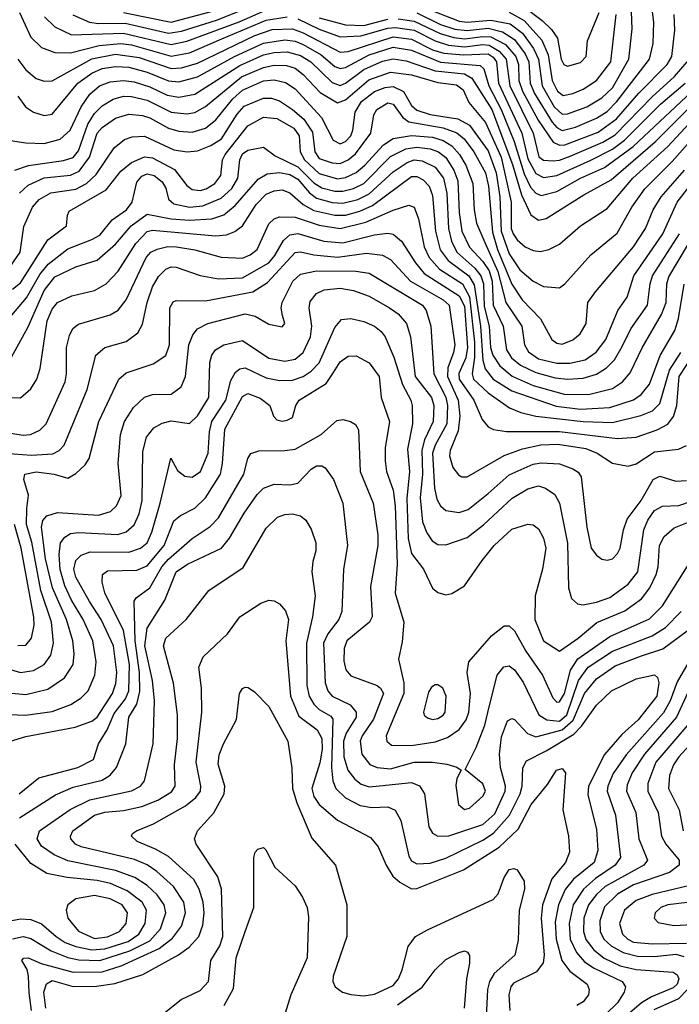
# Model space of a CAD drawing. Extents: x 997028 to 1115134, y 536408 to 618974.
# Tile 91 of 256: x 1008552 to 1011048, y 577189 to 580915. Entities that reach past the tile are written whole.
import ezdxf

# ---------------------------------------------------------------- set-up
doc = ezdxf.new("R2010")
doc.units = 0

msp = doc.modelspace()

# ---------------------------------------------------------------- linework, layer by layer
at = {"layer": '0CON10XD'}
for points in [[(1010025, 580983.1), (1010215, 580909), (1010245, 580905.9), (1010335, 580913.1), (1010408.8, 580898.8), (1010455, 580864), (1010496.5, 580806.5), (1010516.1, 580765), (1010529.7, 580665), (1010575, 580585.2), (1010605, 580557.7), (1010625, 580558.9), (1010698.4, 580585), (1010755, 580619.8), (1010795, 580656.8), (1010857.4, 580765), (1010870.2, 580880.2), (1010867.7, 580945)], [(1008646, 580926), (1008685, 580887.6), (1008748, 580858), (1008945, 580863.9), (1009125, 580820.7), (1009185, 580834.2), (1009383.3, 580906.7), (1009495, 580955.9)], [(1008753.1, 580933.1), (1008816.1, 580906.1), (1008850.9, 580900.9), (1008951.4, 580901.4), (1009115, 580863.6), (1009165, 580871.4), (1009297.1, 580912.9), (1009440.2, 580969.8)], [(1008945, 580942), (1009125, 580905.5), (1009325, 580958.6)], [(1010055, 580940.4), (1010145, 580897), (1010199.4, 580879.4), (1010245, 580874), (1010325, 580882.5), (1010379.2, 580869.2), (1010425, 580839.9), (1010465.6, 580785.6), (1010478.3, 580755), (1010483.7, 580675), (1010500.1, 580635), (1010567.4, 580527.4), (1010585, 580507.1), (1010605, 580495.8), (1010655, 580508.3), (1010735, 580541.9), (1010775, 580567.7), (1010812.1, 580605), (1010936.1, 580765), (1010949.1, 580825), (1010952, 580905), (1010945.6, 580955)], [(1010462.2, 580962.2), (1010528.8, 580911.2), (1010565, 580877.8), (1010587.5, 580845), (1010601.6, 580765), (1010611.2, 580745), (1010625, 580739.2), (1010675, 580752.3), (1010695.4, 580775), (1010701.1, 580835), (1010745, 580941.9)], [(1008552, 580942), (1008595, 580848.8), (1008635, 580809.7), (1008685, 580791), (1008745, 580790), (1008853, 580817), (1008935, 580825.1), (1008975, 580819.8), (1009125, 580777), (1009195, 580789.3), (1009317.2, 580842.8), (1009485, 580912.5), (1009565, 580925.1)], [(1009605, 580917.9), (1009685, 580878.8), (1009765, 580849.6), (1009843.7, 580853.7), (1009945, 580883.2), (1009975, 580885.7), (1010045, 580875.4), (1010125, 580834.5), (1010175, 580818.6), (1010235, 580811.7), (1010305, 580820.8), (1010328.3, 580818.3), (1010366.2, 580796.2), (1010393.6, 580765), (1010407.1, 580665), (1010494.9, 580485), (1010516.5, 580396.5), (1010535, 580382.8), (1010570.8, 580380.8), (1010595, 580383), (1010635, 580397.9), (1010759.2, 580450.8), (1010805, 580478.7), (1010945, 580623.6), (1011030.1, 580699.9), (1011078.6, 580755)], [(1009685, 580921.7), (1009784.9, 580894.9), (1009855, 580892.9), (1009945, 580916.4)], [(1009985, 580918.3), (1010045, 580909.9), (1010143, 580862.9), (1010195, 580847.7), (1010235, 580842.3), (1010305, 580851.8), (1010335, 580849.5), (1010390.4, 580820.4), (1010429.9, 580775), (1010439.6, 580745), (1010441.5, 580685), (1010454.5, 580645), (1010514.1, 580534.1), (1010571.3, 580451.3), (1010595, 580440), (1010615, 580441.4), (1010741.2, 580488.8), (1010810.2, 580539.8), (1010895, 580636.5), (1011002.1, 580745), (1011020.2, 580775), (1011031, 580875), (1011028.7, 580935)], [(1010405, 580943), (1010461.8, 580911.8), (1010527.7, 580837.7), (1010551.6, 580781.6), (1010567.6, 580685), (1010587.5, 580645), (1010608.2, 580628.2), (1010645, 580635.2), (1010685, 580652), (1010735.3, 580685), (1010789.8, 580755), (1010809.4, 580935)], [(1008544.8, 580765), (1008575, 580724.7), (1008615, 580692.7), (1008645, 580682), (1008675, 580684.1), (1008825, 580767), (1008915, 580784.3), (1009005, 580772.3), (1009125, 580729.9), (1009165, 580732.6), (1009225, 580750.8), (1009442.4, 580855), (1009507.2, 580877.2), (1009585, 580880), (1009625, 580865.3), (1009765, 580791.5), (1009795, 580795.1), (1009965, 580850.3), (1010035, 580840.9), (1010115, 580801.4), (1010157.6, 580787.6), (1010231.4, 580781.4), (1010325, 580785.8), (1010343.5, 580773.5), (1010356.4, 580755), (1010364.1, 580675), (1010451.8, 580485), (1010475, 580387.9), (1010505, 580332.7), (1010535, 580317.1), (1010585, 580325.7), (1010713.8, 580383.8), (1010795, 580424.9), (1010841.3, 580458.7), (1010976.7, 580595), (1011070, 580675)], [(1008545.2, 580625.2), (1008574.8, 580584.8), (1008604.8, 580564.8), (1008645, 580551.8), (1008675, 580557.8), (1008772.6, 580675), (1008825, 580712.9), (1008865, 580729.6), (1008915, 580737.5), (1008965, 580735.6), (1009035, 580716.1), (1009115, 580683), (1009155, 580679.9), (1009225, 580698.1), (1009365, 580775.8), (1009475, 580826), (1009555, 580838.9), (1009595, 580833.1), (1009625, 580820.8), (1009692.5, 580782.5), (1009745, 580738.1), (1009765, 580729.8), (1009785, 580734.5), (1009875, 580782), (1009965, 580810.3), (1010035, 580799.4), (1010144.6, 580754.6), (1010295, 580741.9), (1010308.8, 580728.8), (1010327.6, 580665), (1010374.6, 580575), (1010423.4, 580453.4), (1010461.3, 580331.3), (1010485, 580281.7), (1010505, 580258.3), (1010525, 580249.3), (1010584.9, 580265.1), (1010675, 580315.7), (1010765, 580355.1), (1010873.6, 580435), (1011135, 580679.9)], [(1008517.3, 580457.3), (1008575, 580449.3), (1008645, 580447), (1008705, 580462.9), (1008743.5, 580496.5), (1008784.4, 580585.6), (1008817.5, 580632.5), (1008854.7, 580665), (1008895, 580679.2), (1008945, 580684.9), (1008985, 580679.7), (1009045, 580661.1), (1009110.3, 580629.8), (1009155, 580622.1), (1009215, 580633.2), (1009385, 580741), (1009475, 580781.5), (1009515, 580791.2), (1009565, 580793.5), (1009615, 580779.9), (1009654.4, 580755), (1009735, 580677.7), (1009765, 580666.1), (1009785, 580674.2), (1009855, 580725.9), (1009925, 580758.1), (1009965, 580767.3), (1010015, 580759.1), (1010125, 580721.9), (1010235, 580709.9), (1010263.6, 580693.6), (1010338.3, 580575), (1010416.6, 580366.6), (1010451.7, 580251.7), (1010486.2, 580176.2), (1010515, 580156.4), (1010545, 580163.2), (1010687.4, 580252.6), (1010790.8, 580309.2), (1010957.1, 580452.9), (1011242.7, 580737.3)], [(1008534.2, 580345.8), (1008586.3, 580363.7), (1008718, 580382), (1008755, 580393.3), (1008775, 580419.1), (1008810.2, 580519.8), (1008835, 580560.4), (1008865, 580589.4), (1008906.2, 580613.8), (1008945.1, 580624.9), (1008975, 580624.5), (1009035, 580610.7), (1009125, 580564.5), (1009185, 580558.5), (1009215, 580563.8), (1009255, 580586.6), (1009391.4, 580698.6), (1009475, 580734.4), (1009515, 580742.5), (1009561.5, 580741.5), (1009595, 580731.2), (1009625, 580707.8), (1009689.3, 580639.3), (1009755, 580600.8), (1009785, 580612), (1009873.2, 580686.8), (1009955, 580716.7), (1010035, 580705.6), (1010135, 580676.7), (1010205, 580667.8), (1010229.8, 580649.8), (1010252.1, 580602.1), (1010315, 580525.3), (1010373.6, 580395), (1010412.2, 580225), (1010412.4, 580125), (1010419.2, 580105), (1010435, 580081.6), (1010465, 580055.8), (1010495, 580041.8), (1010522.9, 580037.1), (1010554.8, 580045.2), (1010595, 580065.4), (1010675, 580135.3), (1010775, 580200.6), (1010873, 580315), (1011004.8, 580435), (1011134.9, 580575)], [(1008552, 580258), (1008585, 580289), (1008645, 580316.6), (1008745, 580326.6), (1008777.9, 580342.1), (1008816.5, 580395), (1008845.9, 580485), (1008865, 580507.3), (1008915, 580541.9), (1008965, 580557.5), (1009017.6, 580552.4), (1009045, 580543.8), (1009115, 580503.8), (1009155, 580492.7), (1009205, 580489.3), (1009255, 580504.3), (1009294.4, 580535.6), (1009358.6, 580615), (1009395, 580648.3), (1009475, 580683.4), (1009515, 580687.2), (1009557.7, 580677.7), (1009595, 580652.9), (1009694.4, 580545), (1009738.7, 580458.7), (1009765, 580444.8), (1009785, 580454), (1009805.2, 580475), (1009813.4, 580496.6), (1009821.2, 580565), (1009845.2, 580605), (1009895, 580643.1), (1009935, 580658.6), (1009965, 580662.4), (1010005, 580643.7), (1010035, 580590.6), (1010055, 580572), (1010105, 580556.5), (1010209.8, 580539.8), (1010255, 580515.5), (1010325, 580418.5), (1010355, 580335.3), (1010368.9, 580245), (1010373.8, 580115), (1010405, 580028.9), (1010445, 579968.8), (1010495, 579925.8), (1010535, 579904.7), (1010595, 579900.8), (1010615, 579915.5), (1010712.9, 580025), (1010813, 580107), (1010868.5, 580205), (1010917.7, 580275), (1011021.3, 580378.7), (1011225, 580609.2)], [(1008515, 579978.6), (1008553.9, 580035), (1008567.8, 580132.2), (1008601.3, 580205), (1008626.3, 580235), (1008669.8, 580260.2), (1008765, 580273.8), (1008804.7, 580295.3), (1008841.5, 580328.5), (1008910.4, 580429.6), (1008948.4, 580461.6), (1008978.2, 580471.8), (1009025, 580473.6), (1009135, 580423), (1009185.7, 580414.3), (1009225, 580418.4), (1009275, 580438.3), (1009315.5, 580464.5), (1009375, 580558), (1009401.8, 580588.2), (1009475, 580618), (1009505, 580618.1), (1009535, 580607.6), (1009585, 580575.6), (1009628.1, 580538.1), (1009659.7, 580489.7), (1009668.7, 580415), (1009685, 580389.3), (1009735, 580373.4), (1009765, 580371.2), (1009795, 580384.8), (1009822.4, 580407.6), (1009880.6, 580485), (1009892.9, 580555), (1009903.2, 580575), (1009945, 580600.6), (1009966.1, 580595), (1010001.6, 580545), (1010025, 580528.8), (1010155.3, 580505.3), (1010206.2, 580486.2), (1010233.8, 580463.8), (1010271.4, 580415), (1010315.1, 580335), (1010326.7, 580285), (1010341.1, 580111.1), (1010360.6, 580045), (1010415, 579913.6), (1010454.3, 579855), (1010523.4, 579783.4), (1010566.1, 579705), (1010585, 579690.6), (1010605, 579686.9), (1010645, 579703.3), (1010673.5, 579726.5), (1010695.3, 579765), (1010702.4, 579845), (1010730.7, 579885), (1010875, 580055.9), (1010920.9, 580125), (1010949.4, 580195), (1010979.6, 580245), (1011067.7, 580345)], [(1008524.6, 579895.4), (1008555, 579919.4), (1008658.7, 580081.4), (1008730, 580135), (1008732.9, 580175), (1008739.8, 580190.2), (1008879.5, 580270.5), (1008935, 580341.2), (1008974.9, 580375.1), (1009024, 580396), (1009055, 580391.9), (1009138.3, 580348.3), (1009185, 580287.3), (1009205, 580271.7), (1009235, 580268.5), (1009258.2, 580275), (1009290.6, 580295), (1009313.8, 580325), (1009320.2, 580385), (1009329.3, 580405), (1009415, 580513.4), (1009475, 580546.6), (1009525, 580541.3), (1009589.1, 580505), (1009610, 580475), (1009613.6, 580415), (1009629.9, 580385), (1009685, 580332.8), (1009755, 580313.3), (1009785, 580317.4), (1009825, 580337.2), (1009858.5, 580365), (1009928.8, 580441.2), (1009965, 580465.2), (1010035, 580477), (1010115, 580470.3), (1010155, 580457.5), (1010187.2, 580437.2), (1010217, 580405), (1010240.7, 580365), (1010266.5, 580295), (1010271.5, 580195), (1010281, 580145), (1010312.2, 580072.2), (1010361.7, 579961.7), (1010391.4, 579845), (1010452.3, 579755), (1010462.7, 579685), (1010477.5, 579657.5), (1010515, 579631.1), (1010585, 579614.6), (1010633.8, 579615), (1010692.3, 579627.7), (1010733.8, 579656.2), (1010770.9, 579705), (1010815.2, 579814.8), (1010851.1, 579865), (1010876, 579945), (1010986.2, 580105), (1011040.5, 580225), (1011205, 580438)], [(1008431, 579689), (1008577.5, 579862.5), (1008629.1, 579950.9), (1008660.3, 579989.7), (1008735, 580047.5), (1008825, 580082.5), (1008855, 580100), (1008902.1, 580157.9), (1008956.9, 580195), (1008978, 580225), (1008995, 580300.4), (1009015, 580322.9), (1009035, 580331.9), (1009061.1, 580325), (1009090.9, 580300.9), (1009105, 580277.1), (1009115.2, 580235.2), (1009135, 580217.6), (1009195, 580205.8), (1009245, 580211.1), (1009315, 580239), (1009354.5, 580275.5), (1009377.4, 580315), (1009384.8, 580385), (1009395, 580406.8), (1009415, 580420.7), (1009475, 580432.5), (1009519.1, 580399.1), (1009605, 580358.5), (1009665, 580297.9), (1009695, 580278.9), (1009745, 580266), (1009775, 580265.8), (1009815, 580276.4), (1009854.4, 580295.6), (1009955, 580396.8), (1010013.6, 580426.4), (1010055, 580432.7), (1010105, 580426.5), (1010136.7, 580415), (1010165, 580393.3), (1010194.9, 580344.9), (1010210, 580305), (1010215.6, 580185), (1010225.7, 580115), (1010255, 580054.3), (1010305, 580000.2), (1010328.2, 579965), (1010340.2, 579925), (1010344.2, 579835), (1010381.9, 579755), (1010394.5, 579665), (1010413.3, 579635), (1010447.8, 579607.8), (1010505, 579579.5), (1010579.1, 579559.1), (1010625, 579554.6), (1010685, 579559), (1010735, 579574), (1010773.1, 579596.9), (1010802.8, 579627.2), (1010832.3, 579677.7), (1010865, 579745.3), (1010928, 579835), (1010937.8, 579915), (1010947.2, 579945), (1011048.8, 580105)], [(1008507.6, 579612.4), (1008585, 579752.5), (1008645, 579890), (1008685, 579942.4), (1008765, 579979.3), (1008845, 580005.3), (1008914.6, 580065.4), (1008974, 580135), (1009035, 580178.4), (1009125, 580160.7), (1009195, 580156.3), (1009279.2, 580160.8), (1009325, 580175.9), (1009368.2, 580211.8), (1009455, 580311.6), (1009488.2, 580331.8), (1009535, 580336.4), (1009575, 580329.4), (1009605, 580311.1), (1009649.4, 580259.4), (1009675, 580239.7), (1009735, 580222.8), (1009775, 580220.6), (1009831.3, 580235), (1009875, 580255.6), (1009965, 580339.2), (1010018.1, 580375), (1010045, 580384.9), (1010075, 580380.8), (1010125, 580356.3), (1010156, 580315), (1010168.6, 580258.6), (1010174.6, 580125), (1010186.5, 580076.5), (1010206.6, 580035), (1010275, 579974.1), (1010297.9, 579945), (1010307, 579915), (1010309.9, 579829.9), (1010328.2, 579755), (1010334.3, 579675), (1010342.5, 579645), (1010369.8, 579605), (1010416.2, 579566.2), (1010495, 579530.8), (1010612.8, 579497.2), (1010705, 579496.6), (1010795, 579519.4), (1010833.5, 579545), (1010861.9, 579578.1), (1010907.2, 579672.8), (1010981.3, 579798.7), (1010998.3, 579845), (1011001.2, 579915), (1011008.5, 579941.5), (1011083.3, 580066.7)], [(1008485, 579486.5), (1008555, 579484.5), (1008595, 579517.8), (1008616.7, 579555), (1008629.7, 579595), (1008656.7, 579775), (1008675, 579820), (1008695, 579844.7), (1008749.5, 579870.5), (1008835, 579890), (1008879.2, 579915), (1008925, 579962.7), (1008992.1, 580067.9), (1009035, 580113.6), (1009055, 580118.5), (1009293.3, 580096.7), (1009335, 580101), (1009366.2, 580113.8), (1009395, 580134.7), (1009447.4, 580215), (1009485, 580255.2), (1009515, 580267.4), (1009545, 580270.5), (1009575, 580259.2), (1009625.2, 580215), (1009665, 580192.4), (1009745, 580174.6), (1009785, 580175.4), (1009839.6, 580190.4), (1009887.8, 580212.2), (1010035, 580320.9), (1010055, 580321.1), (1010078.7, 580308.7), (1010101.3, 580285), (1010115, 580250), (1010126.2, 580115), (1010143.8, 580043.8), (1010174, 580004), (1010251.8, 579945), (1010271.9, 579911.9), (1010296, 579755), (1010305, 579626.9), (1010313.5, 579593.5), (1010344.4, 579554.4), (1010415, 579510.1), (1010582.2, 579452.2), (1010675, 579441.5), (1010785, 579447.2), (1010875, 579476.5), (1010903.6, 579496.4), (1010935, 579536.2), (1010976.4, 579643.6), (1011031.3, 579738.7), (1011045.3, 579784.7), (1011066.5, 579913.5)], [(1008495, 579354.5), (1008565, 579342.3), (1008593.8, 579345), (1008629, 579361), (1008652.2, 579385), (1008724.3, 579545), (1008729.5, 579575), (1008729.1, 579675), (1008740.3, 579719.7), (1008754, 579746), (1008775, 579762.5), (1008895, 579798), (1008925, 579815.4), (1008955.2, 579854.8), (1009031, 580015), (1009048.7, 580035), (1009072.9, 580047.1), (1009113.5, 580056.5), (1009145.6, 580055.6), (1009215, 580044.5), (1009315, 580015.7), (1009395, 580012.3), (1009425, 580024.8), (1009451.3, 580045), (1009495, 580141.8), (1009515, 580161.3), (1009535, 580168.8), (1009595, 580167.5), (1009685, 580136.9), (1009765, 580124.4), (1009861.7, 580148.3), (1009965, 580194.4), (1010025, 580213.2), (1010045.2, 580205.2), (1010061, 580161), (1010082.5, 580055), (1010101.2, 580015), (1010141.4, 579971.4), (1010227.8, 579915), (1010255, 579866.5), (1010273.8, 579695), (1010273.4, 579636.6), (1010264.3, 579575), (1010269.8, 579555), (1010325, 579502.3), (1010406, 579446), (1010448.3, 579428.3), (1010505.1, 579415.1), (1010685, 579393.8), (1010795, 579391), (1010903.3, 579416.7), (1010947.3, 579435), (1010975, 579462.9), (1011010.8, 579589.2), (1011053.6, 579655)], [(1008495, 579274.6), (1008596.7, 579266.7), (1008677.4, 579272.6), (1008701.1, 579285), (1008720.3, 579305), (1008808.1, 579515), (1008840.8, 579645), (1008874.2, 579674.2), (1008955, 579696.5), (1008999.7, 579730.3), (1009017.2, 579762.8), (1009034.4, 579845), (1009055, 579903.5), (1009077.2, 579942.8), (1009105, 579971.4), (1009125, 579980.2), (1009145, 579978.8), (1009235, 579947.3), (1009305, 579934.4), (1009395, 579938.3), (1009495, 579995.2), (1009517.9, 580022.1), (1009550.1, 580079.9), (1009575, 580100.6), (1009605, 580105.5), (1009703, 580077), (1009775, 580071), (1009895, 580100.2), (1009945, 580107), (1009965, 580103.7), (1009997.2, 580077.2), (1010049.6, 579995), (1010082.4, 579955), (1010215, 579869.7), (1010235, 579831.1), (1010246.6, 579675), (1010240.2, 579635), (1010214, 579576), (1010214.7, 579555), (1010270.4, 579475), (1010302.1, 579402.1), (1010325, 579374.6), (1010345, 579364.7), (1010395, 579356.1), (1010595, 579356), (1010815, 579329.7), (1010884.8, 579335.2), (1010965, 579362.8), (1011005.2, 579384.8), (1011026.4, 579413.6), (1011038.6, 579455), (1011047.7, 579565), (1011101.1, 579645)], [(1008505, 578459.5), (1008555, 578444.8), (1008605, 578451.9), (1008645.2, 578474.8), (1008669.7, 578510.3), (1008680.8, 578555), (1008672.7, 578635), (1008632.6, 578755), (1008597.9, 578937.9), (1008578.7, 579005), (1008579.3, 579065), (1008585.4, 579115.4), (1008568.5, 579175), (1008571.5, 579195), (1008615, 579203.5), (1008682.5, 579195), (1008735, 579180), (1008765, 579197.1), (1008799.8, 579230.2), (1008815.7, 579254.3), (1008852.4, 579395), (1008927.5, 579555), (1008955, 579578.4), (1009057.4, 579612.6), (1009105.7, 579644.3), (1009118.6, 579685), (1009120.7, 579825), (1009132.9, 579847.1), (1009145, 579851.8), (1009255, 579850.9), (1009434.3, 579885.7), (1009490.2, 579919.8), (1009595, 580034), (1009615, 580036.3), (1009665.4, 580025.4), (1009755, 580016.2), (1009865, 580031.4), (1009925, 580023.9), (1009955, 580006.9), (1010031.6, 579925), (1010155.3, 579855), (1010177.3, 579835), (1010198.4, 579685), (1010194.4, 579655), (1010173, 579597), (1010171.5, 579565), (1010212, 579475), (1010217.2, 579415), (1010211.3, 579358.7), (1010181.3, 579285), (1010178.9, 579265), (1010190.9, 579220.9), (1010212.7, 579192.7), (1010225, 579185.5), (1010245, 579185.4), (1010385, 579265.2), (1010455, 579291.2), (1010524.4, 579305.6), (1010588.6, 579308.6), (1010695, 579292.8), (1010737.1, 579275), (1010795, 579236.9), (1010855, 579225.4), (1010885, 579234.7), (1010955, 579279.3), (1011045, 579290), (1011075, 579303.1)], [(1008495, 578369.3), (1008575, 578361.6), (1008658.8, 578381.2), (1008722.2, 578425), (1008754.8, 578475), (1008759, 578515), (1008753.7, 578565), (1008729, 578645), (1008676.6, 578765), (1008650.6, 578875), (1008634.9, 578995), (1008640.4, 579019.6), (1008655, 579037.8), (1008695, 579049.8), (1008850, 579040), (1008895.7, 579054.3), (1008919.2, 579075), (1008935.8, 579115), (1008924.7, 579235), (1008933.3, 579345), (1008948.9, 579395), (1008982.9, 579447.1), (1009025, 579486.6), (1009055, 579496.5), (1009125, 579498), (1009163.9, 579526.1), (1009179.7, 579565), (1009192.9, 579685), (1009207.9, 579722.1), (1009224.8, 579745.2), (1009264.8, 579765.2), (1009405, 579802.2), (1009443.1, 579793.1), (1009495, 579762.2), (1009545, 579752.5), (1009555.8, 579765), (1009546.9, 579795), (1009541.2, 579825), (1009545.3, 579845), (1009585.3, 579925), (1009615, 579951.8), (1009675.7, 579964.3), (1009823.9, 579963.9), (1009875, 579956.3), (1010076.5, 579835), (1010090, 579815), (1010108.1, 579755), (1010119, 579575), (1010165, 579486.3), (1010171.6, 579455), (1010168.8, 579385), (1010124.4, 579305), (1010114.9, 579275), (1010121.6, 579141.6), (1010130.6, 579100.6), (1010145, 579075.5), (1010165, 579057.7), (1010215, 579049.7), (1010248.9, 579061.1), (1010325, 579122.1), (1010405, 579192), (1010495, 579232.9), (1010525, 579238), (1010594.4, 579234.4), (1010645.2, 579215.2), (1010665, 579202.5), (1010676.9, 579185), (1010698.1, 578995), (1010715.3, 578915), (1010735, 578888.5), (1010755, 578873.9), (1010775, 578869.6), (1010795, 578874.6), (1010815, 578894.6), (1010824.8, 578915), (1010837.2, 578985), (1010851.1, 579025), (1010904, 579095), (1010949.3, 579175), (1010975, 579187.6), (1011035, 579168.8), (1011075, 579171.4)], [(1008485, 578286.6), (1008573.7, 578283.7), (1008675, 578297), (1008746.3, 578323.7), (1008785, 578348.7), (1008811.1, 578375), (1008837.1, 578435), (1008842.3, 578485), (1008829.3, 578565), (1008792.8, 578645), (1008748, 578718), (1008722.8, 578772.8), (1008705.4, 578834.6), (1008701.2, 578891.2), (1008706.8, 578935), (1008723, 578957), (1008745, 578970.5), (1008775, 578974.8), (1008923.5, 578966.5), (1008955, 578977), (1008985, 579003.4), (1009004.4, 579045), (1009016.3, 579095), (1009018.8, 579281.2), (1009032.5, 579335), (1009059.6, 579370.4), (1009091.4, 579388.6), (1009125, 579397.3), (1009195, 579386.4), (1009225, 579415.3), (1009268.3, 579485), (1009272, 579618), (1009279.1, 579645), (1009293.1, 579665), (1009325, 579684.1), (1009395, 579700.3), (1009495, 579633.6), (1009555, 579623.3), (1009595, 579630), (1009625.2, 579655), (1009652.6, 579715), (1009658.3, 579755), (1009648.1, 579825), (1009651.5, 579848.5), (1009675, 579878.8), (1009705, 579892.1), (1009765, 579898.5), (1009815, 579890), (1009875, 579868.9), (1009951.5, 579825), (1009985, 579801.2), (1010015.7, 579765), (1010031.5, 579715), (1010049.3, 579565), (1010110.9, 579485), (1010119.7, 579455), (1010117.4, 579395), (1010084.5, 579325.5), (1010073.8, 579286.2), (1010076.5, 579195), (1010067.4, 579105), (1010076.8, 579015), (1010092.9, 578972.9), (1010112.9, 578942.9), (1010135, 578929.2), (1010165, 578927.3), (1010245, 578955.2), (1010306.8, 579003.2), (1010416.1, 579103.9), (1010475, 579139), (1010515, 579150.5), (1010542.5, 579142.5), (1010577.8, 579117.8), (1010595.3, 579085), (1010625, 578933.8), (1010629.4, 578765), (1010640, 578725), (1010663.1, 578705), (1010685, 578701.1), (1010735, 578710.8), (1010785, 578728.9), (1010855, 578778.8), (1010891.6, 578825), (1010914.1, 578985), (1010928.9, 579021.1), (1010955, 579057.5), (1010985, 579073.8), (1011046.6, 579076.6), (1011095, 579092.6)], [(1008485, 578174.6), (1008575, 578202.3), (1008761.8, 578238.2), (1008825, 578260), (1008845, 578275.8), (1008903.3, 578365), (1008916.5, 578403.5), (1008920.3, 578445), (1008907.7, 578545), (1008860.2, 578645), (1008816.7, 578713.3), (1008764.8, 578805), (1008757.5, 578835), (1008765, 578868.8), (1008785, 578888.8), (1008819.3, 578900.7), (1008965, 578900.5), (1009009.6, 578915), (1009034.2, 578935), (1009052.8, 578975), (1009084.2, 579085), (1009124.1, 579255.9), (1009149.6, 579209.6), (1009177.5, 579187.5), (1009205, 579183.4), (1009236.8, 579205), (1009265.5, 579274.5), (1009270.8, 579355), (1009279.7, 579395), (1009332.4, 579475), (1009350.8, 579549.2), (1009369.3, 579580.7), (1009385, 579593.8), (1009405, 579598), (1009485, 579559.4), (1009535, 579549), (1009585, 579550.8), (1009624.9, 579565.1), (1009655.8, 579585), (1009685, 579615.9), (1009745, 579750.5), (1009769.9, 579780.1), (1009805, 579784.7), (1009855, 579772.4), (1009895, 579755.3), (1009919.6, 579735), (1009935, 579714.4), (1009968.4, 579638.4), (1010000.5, 579535), (1010032.9, 579475), (1010037.6, 579455), (1010038.4, 579385), (1010020.1, 579289.9), (1010027.6, 579205), (1010016.9, 579103.1), (1010022.2, 578952.2), (1010034.8, 578895), (1010080.5, 578835), (1010115, 578763.3), (1010135, 578746.7), (1010165, 578738.1), (1010187.1, 578742.9), (1010235, 578773.1), (1010302.2, 578867.8), (1010348, 578925), (1010415, 578986.7), (1010475, 579006.4), (1010495, 579003.6), (1010515, 578988.5), (1010535, 578953.1), (1010543.8, 578915), (1010531.2, 578835), (1010503.2, 578735), (1010501.8, 578645), (1010534.6, 578565), (1010595, 578525.4), (1010666.2, 578575), (1010736, 578634), (1010841.8, 578678.2), (1010905, 578723.2), (1010936.5, 578765), (1010961.2, 578815), (1010968.5, 578845), (1010973, 578925), (1010991.3, 578958.7), (1011028.5, 578991.5), (1011105, 579022.4)], [(1008550, 577985), (1008624.2, 578045.8), (1008772.9, 578085), (1008831.9, 578115), (1008851.1, 578175), (1008883, 578227), (1008910.4, 578289.6), (1008952.6, 578345), (1008965.1, 578375), (1008967.3, 578475), (1008945, 578602.9), (1008874, 578746), (1008863.9, 578786.1), (1008865.6, 578815), (1008885, 578829.2), (1008995, 578831.9), (1009035, 578847.7), (1009099.2, 578925), (1009135, 579017.9), (1009161, 579039), (1009215, 579066), (1009255, 579106), (1009312.3, 579195), (1009320.2, 579235), (1009328.4, 579365), (1009395, 579489.1), (1009415, 579500), (1009462.7, 579482.7), (1009499.2, 579455), (1009512.9, 579415), (1009525, 579400.8), (1009545, 579395.8), (1009565, 579399.2), (1009585, 579410), (1009596.7, 579455), (1009609.6, 579475), (1009711.7, 579538.3), (1009740.1, 579579.9), (1009765, 579620.4), (1009795, 579641.8), (1009825, 579642.9), (1009875, 579616.2), (1009912, 579565), (1009920.7, 579485), (1009951.6, 579395), (1009935.2, 579295), (1009935.2, 579245.2), (1009940.7, 579205), (1009965.1, 579135.1), (1009972.8, 579075), (1009980.2, 578855), (1009972.7, 578745), (1010005.4, 578634.6), (1009999.4, 578560.6), (1009986.2, 578495), (1010005.6, 578405), (1010005.5, 578365.5), (1009938.8, 578205), (1009942, 578185), (1009959, 578169), (1010035, 578168.4), (1010125, 578182.1), (1010171.7, 578198.3), (1010215, 578229.2), (1010241.6, 578265), (1010251.5, 578295), (1010258.4, 578365), (1010245.8, 578445), (1010251.6, 578485), (1010337.2, 578582.8), (1010385, 578620.9), (1010405, 578620.9), (1010425, 578601.8), (1010467.3, 578525), (1010531.1, 578435), (1010569.1, 578349.1), (1010585, 578332.9), (1010595, 578333.1), (1010613.6, 578365), (1010636, 578454), (1010664, 578496), (1010785, 578581.4), (1010935, 578647.8), (1010985, 578696.5), (1011085, 578856.7)], [(1008551.8, 577895), (1008688, 577982), (1008755, 578010.9), (1008865, 578037), (1008895, 578055.7), (1008918.6, 578085), (1008953.8, 578175), (1008965.7, 578275), (1008995.5, 578324.5), (1009007.5, 578372.5), (1009005.3, 578444.7), (1008989.7, 578565), (1008985.4, 578715), (1008992.7, 578727.3), (1009045.4, 578764.6), (1009089.8, 578845), (1009115, 578874), (1009205, 578951.9), (1009273.4, 578996.6), (1009305, 579030), (1009400.3, 579195), (1009415.4, 579254.6), (1009426.7, 579273.3), (1009457, 579283), (1009555, 579284.1), (1009595, 579290.3), (1009692.5, 579345), (1009752.4, 579397.6), (1009775, 579402.1), (1009803.8, 579395), (1009823.3, 579383.3), (1009835, 579363.3), (1009841.2, 579205), (1009890, 579085), (1009907.9, 578965), (1009907.4, 578925), (1009880.3, 578769.7), (1009886.3, 578655), (1009876.6, 578635), (1009848, 578612), (1009790, 578565), (1009779.8, 578535), (1009778.6, 578488.6), (1009786.9, 578455), (1009805, 578431.8), (1009904.5, 578395), (1009918.2, 578385), (1009929.4, 578365), (1009891.4, 578268.6), (1009847.8, 578205), (1009840.6, 578185), (1009846.6, 578135), (1009876.9, 578096.9), (1009905.5, 578085.5), (1009955, 578080.3), (1010045, 578105.2), (1010114.8, 578104.8), (1010168.3, 578098.3), (1010206.7, 578086.7), (1010222.5, 578075), (1010206.8, 578043.2), (1010202.8, 578017.2), (1010213.3, 577945), (1010235, 577926.7), (1010255, 577931.5), (1010305, 577977.1), (1010315.3, 577995), (1010305, 578022.9), (1010237.5, 578077.5), (1010279.4, 578160.6), (1010312.3, 578245), (1010329.7, 578320.3), (1010359.2, 578435), (1010384.3, 578465.7), (1010405, 578469.2), (1010425, 578454.6), (1010457.8, 578407.8), (1010516.3, 578285), (1010547.5, 578265), (1010595, 578260.8), (1010622.8, 578285), (1010666.3, 578413.7), (1010703, 578465), (1010795, 578524.9), (1010945, 578583.8), (1010995.7, 578614.3), (1011055.6, 578675)], [(1008525, 577436.8), (1008565, 577446.2), (1008595, 577437.7), (1008671.9, 577391.9), (1008735, 577365.6), (1008776.7, 577356.7), (1008855, 577355.1), (1008968.9, 577391.1), (1009045, 577428.6), (1009085.5, 577475), (1009105.2, 577535), (1009099.6, 577565), (1009072.8, 577602.8), (1009035, 577638.5), (1008988.3, 577668.3), (1008915, 577695.4), (1008735, 577732.4), (1008683.1, 577755), (1008635, 577787.6), (1008618.2, 577815), (1008627.2, 577845), (1008743.3, 577926.7), (1008817.8, 577962.2), (1008975, 577996.7), (1009008.9, 578015), (1009024.5, 578035), (1009056.8, 578175), (1009062.8, 578337.2), (1009055.2, 578414.8), (1009025.3, 578545), (1009035, 578612.9), (1009101.1, 578718.9), (1009144.7, 578825), (1009187.9, 578855), (1009316.1, 578915), (1009346.8, 578953.2), (1009402.3, 579047.7), (1009451.3, 579118.6), (1009475, 579142.2), (1009515, 579157.1), (1009575, 579154.2), (1009605, 579160.6), (1009655, 579213.4), (1009675, 579226.8), (1009695, 579226.5), (1009708.7, 579218.7), (1009739.3, 579175), (1009774.7, 579085), (1009792.9, 578925), (1009777.6, 578835), (1009771.6, 578675), (1009759.7, 578645), (1009718.5, 578591.5), (1009702, 578555), (1009708.8, 578405), (1009718.6, 578375), (1009735, 578355.2), (1009802.5, 578322.5), (1009826, 578295), (1009825.5, 578275), (1009787.3, 578215), (1009777.8, 578185), (1009778.7, 578125), (1009793.7, 578075), (1009820.5, 578040.5), (1009845, 578021.7), (1009875, 578011.7), (1009914.3, 578015.7), (1010035, 578028.1), (1010065.8, 578015.8), (1010083.6, 577985), (1010100.6, 577860.6), (1010115, 577836.4), (1010134.8, 577824.8), (1010176.6, 577826.6), (1010305, 577869.7), (1010350.6, 577909.4), (1010389.8, 577995), (1010391, 578015), (1010371.2, 578085), (1010367.4, 578135), (1010375, 578200.8), (1010398.8, 578261.2), (1010415, 578270.5), (1010425, 578266.5), (1010473.6, 578213.6), (1010505, 578201), (1010605, 578227.2), (1010646.3, 578263.7), (1010689.5, 578365), (1010735, 578421.2), (1010805, 578470), (1010905, 578507.2), (1010986.1, 578533.9), (1011077.9, 578602.1)], [(1008596.9, 577165), (1008587.7, 577232.3), (1008585.9, 577295.9), (1008580.1, 577320.1), (1008560, 577355), (1008566.5, 577363.5), (1008585, 577364.6), (1008633.1, 577343.1), (1008755, 577310.5), (1008865, 577312.1), (1008935.9, 577334.1), (1009080.1, 577399.9), (1009131, 577439), (1009165.2, 577485), (1009180.2, 577535), (1009174, 577575), (1009133.8, 577635), (1009071.7, 577691.7), (1009035, 577717.1), (1008986.9, 577736.9), (1008784.5, 577785), (1008763.8, 577795), (1008746.1, 577815), (1008744, 577825), (1008753.3, 577845), (1008835.8, 577904.2), (1008874.3, 577915.7), (1008945, 577922.3), (1009015, 577937.6), (1009075, 577961.6), (1009127.3, 577992.7), (1009141.1, 578015), (1009138.3, 578095), (1009150, 578195), (1009150, 578285), (1009134.1, 578404.1), (1009096.8, 578545), (1009105.9, 578575), (1009182.7, 578645), (1009267.8, 578755), (1009397.8, 578842.3), (1009485, 578990.6), (1009527.4, 579032.6), (1009555, 579042.8), (1009585, 579045.3), (1009615, 579037.5), (1009635, 579021.1), (1009655, 578987.5), (1009673.2, 578935), (1009673.2, 578905), (1009661.8, 578865), (1009657.2, 578825), (1009670.3, 578735), (1009660.6, 578655), (1009637.5, 578555), (1009639.1, 578395), (1009647.5, 578355), (1009665, 578324.7), (1009685, 578304.3), (1009729.1, 578279.1), (1009737.4, 578267.4), (1009732.1, 578085), (1009737.7, 578035), (1009748.4, 578005), (1009785, 577970.7), (1009841.3, 577941.3), (1009885, 577933.1), (1009945.7, 577935.7), (1009973.5, 577923.5), (1009994, 577884), (1010025, 577749.4), (1010035, 577731.5), (1010055, 577720.5), (1010105, 577723.5), (1010165, 577741.6), (1010305, 577810), (1010345, 577836.1), (1010405.6, 577904.4), (1010446.3, 577985), (1010453.3, 578015), (1010455.6, 578084.4), (1010469.7, 578110.3), (1010545, 578147.7), (1010649.4, 578210.6), (1010678.6, 578241.4), (1010735, 578321.3), (1010791.2, 578375), (1010885, 578420), (1010955, 578436.2), (1010965.7, 578425.7), (1010971.2, 578405), (1010963.8, 578355), (1010892.2, 578265), (1010830.5, 578209.5), (1010765.7, 578134.3), (1010705.2, 578015), (1010702, 577982), (1010735, 577851.2), (1010739.4, 577770.6), (1010725.7, 577725), (1010647.3, 577662.7), (1010616, 577624), (1010590.6, 577565), (1010578.9, 577501.1), (1010581.8, 577435), (1010604.4, 577354.4), (1010634.3, 577314.3), (1010700, 577265), (1010706.9, 577245), (1010704.5, 577225), (1010685, 577198.9), (1010660, 577185)], [(1008545, 578546.9), (1008575, 578548.4), (1008597.5, 578575), (1008606.6, 578623.4), (1008605.6, 578654.4), (1008558.5, 578915), (1008532.5, 579005)], [(1008651.7, 577175), (1008644.1, 577235), (1008653.5, 577266.5), (1008675, 577279.3), (1008755, 577256.4), (1008842.4, 577257.6), (1008912.1, 577267.9), (1009018.4, 577301.6), (1009153.8, 577376.2), (1009194.1, 577405), (1009230.5, 577445), (1009245, 577488), (1009249.8, 577535), (1009246.2, 577575), (1009231.9, 577625), (1009210.8, 577660.8), (1009115, 577748.1), (1009066.3, 577776.3), (1008996.9, 577805), (1008975.7, 577825), (1008979.2, 577835), (1008994.2, 577845), (1009058.3, 577871.7), (1009179.9, 577940.1), (1009218.3, 577971.7), (1009236.2, 577995), (1009238.3, 578015), (1009220, 578105), (1009241.4, 578295), (1009240.3, 578385), (1009230.4, 578465), (1009246.4, 578503.6), (1009338.9, 578591.1), (1009385.6, 578655), (1009465, 578706.7), (1009495, 578718.1), (1009515, 578715.8), (1009536, 578705), (1009557.9, 578677.9), (1009569.6, 578645), (1009560, 578565), (1009576.5, 578355), (1009608.8, 578278.8), (1009677.5, 578227.5), (1009695.5, 578195), (1009696.3, 578155), (1009687.5, 578102.5), (1009657.7, 578005), (1009665.4, 577975.4), (1009685.7, 577945.7), (1009755.2, 577885.2), (1009879.6, 577819.6), (1009908.8, 577785), (1009938.5, 577715), (1009963.7, 577673.7), (1009990.6, 577650.6), (1010035, 577625.6), (1010055, 577627.5), (1010231.7, 577698.3), (1010366.9, 577783.1), (1010438.7, 577851.3), (1010488.1, 577945), (1010549.1, 578020.9), (1010583.1, 578075), (1010605, 578081.9), (1010617.3, 578065), (1010607.3, 577925), (1010629.3, 577825), (1010632.7, 577765), (1010617.8, 577725), (1010565.9, 577664.1), (1010531, 577565), (1010525.1, 577515), (1010536.4, 577375), (1010533.6, 577346.4), (1010508.3, 577311.7), (1010421.4, 577268.6), (1010410.9, 577255), (1010402.9, 577225), (1010407.4, 577165)], [(1011081, 578479), (1011040.2, 578409.8), (1011013.1, 578336.9), (1010988.5, 578291.5), (1010846.9, 578133.1), (1010797.9, 578062.1), (1010777.7, 578015), (1010775.2, 577995), (1010806.3, 577905), (1010825.2, 577745), (1010805.7, 577715), (1010730.6, 577665), (1010685.5, 577624.5), (1010646.6, 577565), (1010630.9, 577495), (1010635.4, 577435), (1010659.3, 577385), (1010689.4, 577349.4), (1010725.8, 577325.8), (1010832.1, 577275), (1010844.6, 577255), (1010839.7, 577235), (1010813.8, 577195), (1010724.2, 577105.8)], [(1009095, 577153.5), (1009163.1, 577206.9), (1009235, 577241.1), (1009266.7, 577275), (1009275.9, 577355), (1009309.5, 577410.5), (1009321.6, 577445), (1009316.2, 577625), (1009301.6, 577671.6), (1009219.5, 577795), (1009213.5, 577815), (1009224.6, 577845), (1009286.6, 577913.4), (1009326.1, 577985), (1009328, 578015), (1009302.9, 578097.1), (1009306.8, 578133.2), (1009323.4, 578175), (1009373.1, 578266.9), (1009383.8, 578365), (1009395, 578384.2), (1009405, 578388.6), (1009417.2, 578387.2), (1009441.1, 578371.1), (1009495, 578316.5), (1009566.8, 578185), (1009582.6, 578082.6), (1009585.2, 578005), (1009600.8, 577950.8), (1009658.2, 577818.2), (1009747.8, 577715), (1009790.4, 577565), (1009790.8, 577445), (1009738.8, 577295), (1009736.7, 577275), (1009746.2, 577255), (1009774.4, 577235), (1009805.5, 577225.5), (1009855, 577221.3), (1009895, 577227.4), (1009965, 577260), (1009986.1, 577285), (1009999.1, 577319.1), (1010022.2, 577407.7), (1010050, 577445), (1010095, 577471.1), (1010344.4, 577585), (1010363, 577607), (1010385, 577668.6), (1010405, 577698.6), (1010422.7, 577702.7), (1010435, 577697.5), (1010461.5, 577655), (1010462.7, 577625), (1010442.2, 577545), (1010438.1, 577431.9), (1010426.2, 577375), (1010347.6, 577305), (1010329.6, 577275), (1010322.4, 577245), (1010315.3, 577085)], [(1010115, 578267.2), (1010135, 578270.8), (1010155, 578283.1), (1010162.3, 578295), (1010165.9, 578355), (1010153.3, 578385), (1010135, 578398.5), (1010125, 578398.5), (1010110.5, 578389.5), (1010099.3, 578370.7), (1010080.5, 578295), (1010082.8, 578282.8), (1010095, 578272.5), (1010115, 578267.2)], [(1011080.9, 578369.1), (1011037.9, 578275), (1010916.1, 578135), (1010870.5, 578065), (1010851, 578019), (1010848.8, 577995), (1010883.2, 577915), (1010894.8, 577815), (1010927.8, 577735), (1010914.6, 577715), (1010767.5, 577635), (1010735.1, 577604.9), (1010704.9, 577565.1), (1010687.2, 577515), (1010686, 577465), (1010694.7, 577434.7), (1010725, 577394.8), (1010763.4, 577363.4), (1010825.1, 577335.1), (1010885, 577320.4), (1011025, 577310.4), (1011040.1, 577300.1), (1011047.1, 577285), (1011040.6, 577265), (1011025, 577251.2), (1010943.2, 577216.8), (1010905.7, 577194.3), (1010814, 577116)], [(1011088.3, 578255), (1010959, 578105), (1010929.2, 578025), (1010929, 577995), (1010968.3, 577915), (1010980.4, 577825), (1010997, 577795), (1011047.2, 577735), (1011048.2, 577715), (1011011.8, 577688.2), (1010875, 577641), (1010815, 577606.2), (1010765, 577557.4), (1010747.1, 577505), (1010748.2, 577465), (1010762.2, 577435), (1010790.4, 577410.4), (1010835.5, 577385.5), (1010890.6, 577370.6), (1010955, 577369.8), (1011035, 577378.8), (1011065, 577370.4)], [(1011141.2, 578228.8), (1011046.7, 578125), (1011026.3, 578095), (1011011.3, 578055), (1011006.8, 578005), (1011047.9, 577925), (1011063.1, 577845)], [(1008405, 577483.4), (1008555, 577512.5), (1008595, 577510), (1008635, 577493), (1008690, 577445), (1008725, 577423.4), (1008765, 577407.3), (1008825.3, 577395.3), (1008875, 577399.4), (1008963.4, 577426.6), (1009002.7, 577455), (1009027, 577495), (1009032.5, 577545), (1009015.2, 577575), (1008958.5, 577618.5), (1008895.5, 577645.5), (1008845, 577658), (1008731.6, 577668.4), (1008654.5, 577684.5), (1008595, 577721.4), (1008535.6, 577795)], [(1009325.9, 577184.1), (1009361.3, 577248.7), (1009371.2, 577365), (1009405, 577464), (1009438.5, 577555), (1009438.8, 577745), (1009443.3, 577765), (1009453.9, 577776.1), (1009475, 577782.5), (1009483.9, 577773.9), (1009517.7, 577707.7), (1009595, 577636.9), (1009622.5, 577595), (1009639.6, 577555), (1009645, 577520), (1009640, 577365), (1009577.9, 577225), (1009556.5, 577155)], [(1011114.4, 577645), (1010945.7, 577604.3), (1010885, 577581.4), (1010841.2, 577545), (1010822.4, 577495), (1010833.8, 577455), (1010853.7, 577435), (1010875, 577424.3), (1010945, 577417.6), (1011075, 577420.3)], [(1008835, 577437.4), (1008885, 577444.1), (1008930, 577465), (1008955.2, 577495), (1008960.4, 577535), (1008940, 577565), (1008895, 577588.4), (1008835, 577601), (1008765, 577587.5), (1008734.1, 577565.9), (1008728.1, 577545), (1008734.7, 577515), (1008775, 577465.3), (1008835, 577437.4)], [(1011245, 577593.8), (1011005, 577565.2)], [(1011005, 577565.2), (1010978.5, 577555), (1010957.1, 577535), (1010953.6, 577515), (1010968.4, 577498.4), (1011027.1, 577487.1), (1011145, 577493.5), (1011168.8, 577485), (1011185.5, 577465.5), (1011191.5, 577435), (1011188.3, 577405), (1011151, 577249), (1011127.5, 577205), (1011099.1, 577170.9)], [(1009982.5, 577187.5), (1010075.7, 577254.3), (1010125, 577319.2), (1010165, 577358.6), (1010215, 577385.6), (1010235, 577390.8), (1010246.7, 577386.7), (1010254.3, 577374.3), (1010254.5, 577345), (1010242.7, 577285), (1010234.6, 577175)], [(1011079, 577245), (1011045, 577209.2), (1010952.5, 577167.5)]]:
    msp.add_lwpolyline(points, dxfattribs=at)

doc.saveas('drawing.dxf')
